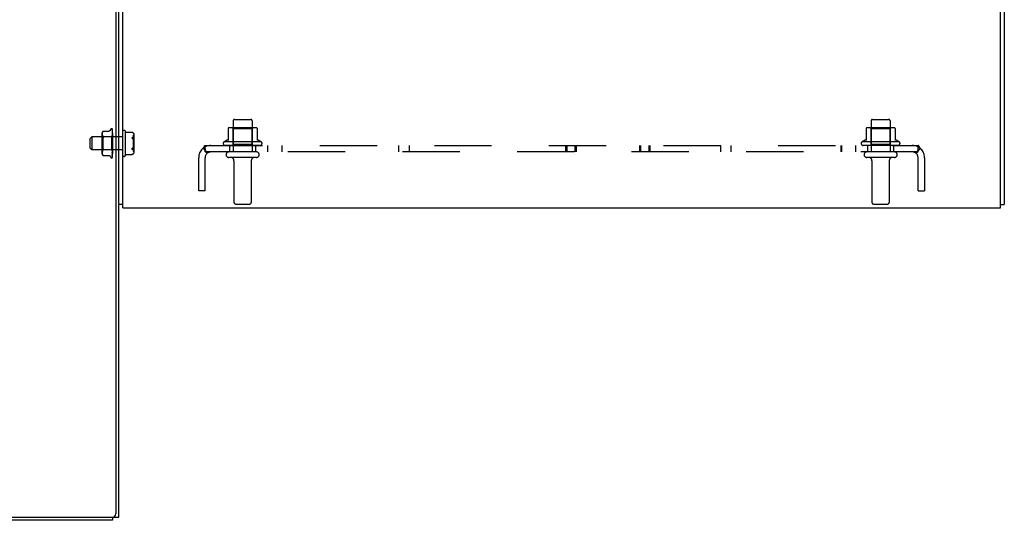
# Model space of a CAD drawing. Header units: inches. Extents: x 0 to 200, y 0 to 129.
# Tile 21 of 30: x 42 to 61, y 97 to 107. Entities that reach past the tile are written whole.
import ezdxf

# ---------------------------------------------------------------- set-up
doc = ezdxf.new("R2010")
doc.units = ezdxf.units.IN
doc.header["$LTSCALE"] = 11
doc.header["$MEASUREMENT"] = 0
doc.linetypes.add('HIDDEN', pattern=[0.2, 0.1, -0.1])
doc.layers.get('0').update_dxf_attribs({"linetype": 'CONTINUOUS'})
doc.layers.add('DEFAULT_2', color=8, linetype='HIDDEN')
doc.layers.add('SUBPANEL', color=7, linetype='CONTINUOUS')

msp = doc.modelspace()

# ---------------------------------------------------------------- linework, layer by layer
at = {"color": 7, "linetype": 'Continuous'}
for p, q in [((44.1025, 115.3007), (44.1025, 97.4257)), ((44.165, 97.3632), (44.165, 115.1757)), ((44.24, 103.3637), (44.165, 103.3637)), ((61.09, 103.3637), (61.165, 103.3637)), ((16.79, 97.3632), (44.165, 97.3632)), ((44.04, 97.3007), (16.915, 97.3007)), ((44.04, 97.3632), (44.04, 97.3007))]:
    msp.add_line(p, q, dxfattribs=at)
at = {"color": 3, "linetype": 'Continuous'}
for p, q in [((44.24, 103.3007), (44.24, 115.1807)), ((61.09, 103.3007), (61.09, 115.1807)), ((61.165, 115.1837), (61.165, 103.3637)), ((44.24, 103.3007), (61.09, 103.3007))]:
    msp.add_line(p, q, dxfattribs=at)
at = {"color": 7, "linetype": 'Continuous'}
msp.add_arc((44.04, 97.4257), 0.0625, 270, 360, dxfattribs=at)
at = {"layer": 'DEFAULT_2', "color": 8, "linetype": 'HIDDEN'}
for p, q in [((46.357, 104.9707), (46.357, 104.3757)), ((46.387, 105.0007), (46.693, 105.0007)), ((46.723, 104.9707), (46.723, 104.3757)), ((58.607, 104.9707), (58.607, 104.3757)), ((58.637, 105.0007), (58.943, 105.0007)), ((58.973, 104.9707), (58.973, 104.3757)), ((43.8451, 104.7413), (43.8443, 104.7359)), ((43.8462, 104.7466), (43.8451, 104.7412)), ((43.8477, 104.7521), (43.8462, 104.7466)), ((43.8497, 104.7575), (43.8477, 104.752)), ((43.8522, 104.7628), (43.8497, 104.7574)), ((43.8614, 104.7758), (43.862, 104.7764)), ((43.8623, 104.7768), (43.8618, 104.7762)), ((43.8623, 104.7768), (43.9748, 104.7768)), ((44.0023, 104.796), (44.0078, 104.811)), ((44.0235, 104.822), (44.0243, 104.822)), ((44.0351, 104.8178), (44.0352, 104.8177)), ((44.0373, 104.8131), (44.0392, 104.6841)), ((44.0373, 104.8101), (44.0392, 104.6827)), ((44.0373, 104.8064), (44.0392, 104.6802)), ((44.0373, 104.7973), (44.0392, 104.6762)), ((44.0373, 104.7905), (44.0373, 104.79)), ((44.0373, 104.79), (44.0392, 104.6713)), ((44.0373, 104.7752), (44.0392, 104.6648)), ((44.0373, 104.7647), (44.0373, 104.7646)), ((44.0381, 104.7589), (44.0373, 104.7647)), ((44.0373, 104.7646), (44.0392, 104.6577)), ((44.0373, 104.7446), (44.0392, 104.6489)), ((44.0374, 104.7442), (44.0373, 104.7446)), ((44.04, 104.7433), (44.0393, 104.7488)), ((44.04, 104.5362), (44.04, 104.811)), ((44.272, 104.7907), (44.25, 104.7907)), ((44.282, 104.7807), (44.282, 104.3007)), ((44.292, 104.7534), (44.413, 104.7534)), ((44.4129, 104.7534), (44.4133, 104.7533)), ((44.4129, 104.7534), (44.4129, 104.7534)), ((44.4137, 104.7532), (44.4131, 104.7533)), ((44.4136, 104.7532), (44.4144, 104.753)), ((44.4152, 104.7528), (44.4147, 104.753)), ((44.4152, 104.7528), (44.416, 104.7526)), ((44.4158, 104.7527), (44.4166, 104.7524)), ((44.4164, 104.7525), (44.4172, 104.7522)), ((44.4178, 104.752), (44.4171, 104.7523)), ((44.4406, 104.738), (44.4416, 104.7369)), ((46.2625, 104.8262), (46.2625, 104.5986)), ((46.7956, 104.8367), (46.2843, 104.8367)), ((46.3565, 104.8167), (46.3365, 104.8367)), ((46.7235, 104.8167), (46.3565, 104.8167)), ((46.3565, 104.5207), (46.3565, 104.8167)), ((46.7235, 104.8167), (46.7435, 104.8367)), ((46.7235, 104.5207), (46.7235, 104.8167)), ((46.8175, 104.8262), (46.8175, 104.5986)), ((58.5125, 104.8262), (58.5125, 104.5986)), ((59.0456, 104.8367), (58.5343, 104.8367)), ((58.6065, 104.8167), (58.5865, 104.8367)), ((58.9735, 104.8167), (58.6065, 104.8167)), ((58.6065, 104.5207), (58.6065, 104.8167)), ((58.9735, 104.8167), (58.9935, 104.8367)), ((58.9735, 104.5207), (58.9735, 104.8167)), ((59.0675, 104.8262), (59.0675, 104.5986)), ((43.615, 104.6347), (43.645, 104.6647)), ((43.615, 104.4467), (43.615, 104.6347)), ((44.24, 104.6647), (43.645, 104.6647)), ((43.645, 104.6647), (43.645, 104.4167)), ((43.8379, 104.7203), (43.8379, 104.3611)), ((43.8579, 104.666), (43.8379, 104.686)), ((43.8438, 104.7309), (43.8435, 104.7258)), ((43.8435, 104.7259), (43.8435, 104.721)), ((43.8435, 104.7211), (43.8436, 104.7162)), ((43.8436, 104.7163), (43.8438, 104.7114)), ((43.8443, 104.736), (43.8438, 104.7308)), ((43.8438, 104.7114), (43.8443, 104.7064)), ((43.8443, 104.7064), (43.8451, 104.7012)), ((43.8451, 104.7013), (43.8462, 104.6958)), ((43.8462, 104.6959), (43.8477, 104.6903)), ((43.8463, 104.5919), (43.8479, 104.6037)), ((43.8477, 104.6904), (43.8497, 104.6848)), ((43.8497, 104.6848), (43.8522, 104.6794)), ((43.8522, 104.6794), (43.8553, 104.6743)), ((43.8589, 104.6694), (43.8553, 104.6743)), ((44.021, 104.666), (43.8579, 104.666)), ((43.8579, 104.666), (43.8579, 104.4155)), ((44.04, 104.685), (44.021, 104.666)), ((44.021, 104.666), (44.021, 104.4155)), ((44.0373, 104.731), (44.0373, 104.731)), ((44.0373, 104.731), (44.0392, 104.6399)), ((44.0381, 104.724), (44.0373, 104.7309)), ((44.0373, 104.7067), (44.0392, 104.6291)), ((44.0373, 104.6904), (44.0373, 104.6906)), ((44.0373, 104.6906), (44.0392, 104.6184)), ((44.039, 104.6738), (44.0373, 104.6904)), ((44.0373, 104.6627), (44.0392, 104.6061)), ((44.0373, 104.6445), (44.0373, 104.6448)), ((44.0373, 104.6448), (44.0392, 104.5941)), ((44.04, 104.6152), (44.0373, 104.6445)), ((44.0373, 104.6142), (44.0392, 104.5806)), ((44.0373, 104.595), (44.0374, 104.5949)), ((44.0373, 104.595), (44.0392, 104.5678)), ((44.0374, 104.5949), (44.04, 104.5649)), ((44.039, 104.7161), (44.0381, 104.724)), ((44.04, 104.6628), (44.039, 104.6738)), ((44.0392, 104.6841), (44.0392, 104.6841)), ((44.0392, 104.6827), (44.0392, 104.6828)), ((44.0392, 104.6802), (44.0392, 104.6801)), ((44.04, 104.6798), (44.0392, 104.6764)), ((44.0392, 104.6762), (44.0392, 104.6764)), ((44.0392, 104.6713), (44.0392, 104.6711)), ((44.04, 104.6679), (44.0392, 104.6711)), ((44.04, 104.67), (44.0392, 104.6651)), ((44.0392, 104.6648), (44.0392, 104.6651)), ((44.0392, 104.6577), (44.0392, 104.6575)), ((44.04, 104.6527), (44.0392, 104.6575)), ((44.04, 104.6555), (44.0392, 104.6494)), ((44.0392, 104.6489), (44.0392, 104.6494)), ((44.0392, 104.6399), (44.0392, 104.6396)), ((44.04, 104.6335), (44.0392, 104.6396)), ((44.04, 104.6369), (44.0392, 104.6296)), ((44.0392, 104.6291), (44.0392, 104.6296)), ((44.0392, 104.6184), (44.0392, 104.6181)), ((44.04, 104.6109), (44.0392, 104.6181)), ((44.04, 104.6148), (44.0392, 104.6067)), ((44.0392, 104.6061), (44.0392, 104.6067)), ((44.0392, 104.5941), (44.0392, 104.5938)), ((44.04, 104.5857), (44.0392, 104.5938)), ((44.04, 104.5901), (44.0392, 104.5814)), ((44.0392, 104.5806), (44.0392, 104.5814)), ((44.0392, 104.5678), (44.0392, 104.5676)), ((44.04, 104.559), (44.0392, 104.5676)), ((44.04, 104.5635), (44.0392, 104.5546)), ((44.4375, 104.6618), (44.4395, 104.6637)), ((44.4395, 104.6161), (44.439, 104.6171)), ((44.44, 104.6642), (44.4395, 104.6637)), ((44.44, 104.6151), (44.4406, 104.6141)), ((44.4405, 104.6142), (44.4411, 104.6132)), ((44.441, 104.6133), (44.4416, 104.6124)), ((44.4421, 104.7364), (44.4411, 104.7374)), ((44.4415, 104.6125), (44.4421, 104.6116)), ((44.4426, 104.7358), (44.4421, 104.7364)), ((44.4436, 104.7348), (44.4425, 104.7359)), ((44.4435, 104.7349), (44.4446, 104.7337)), ((44.444, 104.3867), (44.444, 104.6947)), ((44.4445, 104.7339), (44.4451, 104.7332)), ((44.4449, 104.7334), (44.4456, 104.7327)), ((44.4488, 104.6584), (44.4487, 104.6593)), ((44.4489, 104.6575), (44.4488, 104.6585)), ((44.4488, 104.6127), (44.4489, 104.6137)), ((44.4489, 104.6566), (44.4489, 104.6576)), ((44.449, 104.6557), (44.4489, 104.6566)), ((44.4489, 104.6146), (44.449, 104.6157)), ((44.4489, 104.6136), (44.4489, 104.6147)), ((44.449, 104.732), (44.449, 104.3495)), ((44.449, 104.6557), (44.449, 104.6547)), ((44.449, 104.6157), (44.449, 104.6168)), ((46.8958, 104.5707), (46.1841, 104.5707)), ((59.1458, 104.5707), (58.4341, 104.5707)), ((43.615, 104.4467), (43.645, 104.4167)), ((44.24, 104.4167), (43.645, 104.4167)), ((43.8579, 104.4155), (43.8379, 104.3955)), ((43.8436, 104.3653), (43.8435, 104.3604)), ((43.8435, 104.3605), (43.8435, 104.3556)), ((43.8438, 104.3701), (43.8436, 104.3652)), ((43.8443, 104.3751), (43.8438, 104.3701)), ((43.8451, 104.3802), (43.8443, 104.375)), ((43.8462, 104.3856), (43.8451, 104.3802)), ((43.8477, 104.3911), (43.8462, 104.3856)), ((43.8497, 104.3967), (43.8477, 104.3911)), ((43.8522, 104.4021), (43.8497, 104.3966)), ((44.021, 104.4155), (43.8579, 104.4155)), ((44.0398, 104.3967), (44.021, 104.4155)), ((44.0392, 104.5003), (44.0373, 104.4612)), ((44.0392, 104.4879), (44.0373, 104.4426)), ((44.0392, 104.4749), (44.0373, 104.4132)), ((44.0392, 104.4635), (44.0373, 104.3962)), ((44.0373, 104.4612), (44.0374, 104.4614)), ((44.0392, 104.4519), (44.0373, 104.3699)), ((44.0392, 104.442), (44.0373, 104.355)), ((44.0392, 104.4322), (44.0373, 104.3327)), ((44.0373, 104.4135), (44.0385, 104.4262)), ((44.0392, 104.4241), (44.0373, 104.3206)), ((44.0392, 104.4164), (44.0373, 104.3031)), ((44.0373, 104.4132), (44.0373, 104.4135)), ((44.0392, 104.4104), (44.0373, 104.2941)), ((44.0392, 104.4051), (44.0373, 104.2821)), ((44.0392, 104.4014), (44.0373, 104.2766)), ((44.0392, 104.3987), (44.0373, 104.2705)), ((44.0392, 104.3975), (44.0373, 104.2686)), ((44.0373, 104.3699), (44.0373, 104.37)), ((44.0384, 104.5042), (44.0374, 104.4928)), ((44.0374, 104.4615), (44.04, 104.4912)), ((44.0392, 104.5143), (44.0384, 104.5042)), ((44.0385, 104.4262), (44.04, 104.442)), ((44.039, 104.3858), (44.04, 104.3964)), ((44.04, 104.5316), (44.0392, 104.5405)), ((44.04, 104.5362), (44.0392, 104.5274)), ((44.04, 104.5045), (44.0392, 104.5133)), ((44.04, 104.509), (44.0392, 104.5006)), ((44.0392, 104.5003), (44.0392, 104.5006)), ((44.0392, 104.4879), (44.0392, 104.4872)), ((44.04, 104.4787), (44.0392, 104.4872)), ((44.04, 104.4829), (44.0392, 104.4752)), ((44.0392, 104.4749), (44.0392, 104.4752)), ((44.0392, 104.4635), (44.0392, 104.4629)), ((44.04, 104.4552), (44.0392, 104.4629)), ((44.04, 104.4589), (44.0392, 104.4523)), ((44.0392, 104.4519), (44.0392, 104.4523)), ((44.0392, 104.442), (44.0392, 104.4415)), ((44.04, 104.4348), (44.0392, 104.4415)), ((44.04, 104.4379), (44.0392, 104.4325)), ((44.0392, 104.4322), (44.0392, 104.4325)), ((44.0392, 104.4241), (44.0392, 104.4237)), ((44.04, 104.4182), (44.0392, 104.4237)), ((44.04, 104.4206), (44.0392, 104.4166)), ((44.0392, 104.4165), (44.0392, 104.4166)), ((44.0392, 104.4164), (44.0392, 104.4165)), ((44.0392, 104.4104), (44.0392, 104.4101)), ((44.04, 104.406), (44.0392, 104.4101)), ((44.04, 104.4077), (44.0392, 104.4052)), ((44.0392, 104.4051), (44.0392, 104.4052)), ((44.0392, 104.4014), (44.0392, 104.4012)), ((44.04, 104.3987), (44.0392, 104.4012)), ((44.0392, 104.3987), (44.0392, 104.3988)), ((44.0392, 104.3975), (44.0392, 104.3974)), ((44.04, 104.3965), (44.0398, 104.3967)), ((44.04, 104.2711), (44.04, 104.5316)), ((44.4395, 104.4654), (44.439, 104.4643)), ((44.4406, 104.4674), (44.44, 104.4664)), ((44.44, 104.4173), (44.4406, 104.4169)), ((44.4411, 104.4683), (44.4406, 104.4673)), ((44.4406, 104.4169), (44.4411, 104.4165)), ((44.4416, 104.4691), (44.4411, 104.4682)), ((44.4421, 104.4699), (44.4416, 104.4691)), ((44.4426, 104.4707), (44.4421, 104.4699)), ((44.4488, 104.4687), (44.4487, 104.4697)), ((44.4489, 104.4678), (44.4488, 104.4688)), ((44.4488, 104.423), (44.4489, 104.424)), ((44.4489, 104.4668), (44.4489, 104.4678)), ((44.4489, 104.4248), (44.449, 104.4258)), ((44.4489, 104.4239), (44.4489, 104.4249)), ((44.449, 104.4258), (44.449, 104.4268)), ((46.8741, 104.5007), (46.2058, 104.5007)), ((46.8045, 104.3757), (46.2755, 104.3757)), ((46.3565, 104.5207), (46.3365, 104.5007)), ((46.7235, 104.5207), (46.3565, 104.5207)), ((46.7235, 104.5207), (46.7435, 104.5007)), ((59.1241, 104.5007), (58.4558, 104.5007)), ((59.0545, 104.3757), (58.5255, 104.3757)), ((58.6065, 104.5207), (58.5865, 104.5007)), ((58.9735, 104.5207), (58.6065, 104.5207)), ((58.9735, 104.5207), (58.9935, 104.5007)), ((43.8435, 104.3557), (43.8438, 104.3506)), ((43.8438, 104.3507), (43.8443, 104.3455)), ((43.8443, 104.3456), (43.8451, 104.3402)), ((43.8451, 104.3403), (43.8462, 104.3348)), ((43.8462, 104.3349), (43.8477, 104.3294)), ((43.8477, 104.3295), (43.8497, 104.324)), ((43.8497, 104.324), (43.8522, 104.3187)), ((43.8589, 104.3086), (43.8552, 104.3136)), ((43.8599, 104.3074), (43.8589, 104.3086)), ((43.8615, 104.3056), (43.8608, 104.3064)), ((43.8623, 104.3047), (43.8622, 104.3048)), ((43.8623, 104.3047), (43.9748, 104.3047)), ((44.0023, 104.2855), (44.0078, 104.2705)), ((44.0235, 104.2595), (44.0243, 104.2595)), ((44.0369, 104.2684), (44.0369, 104.2683)), ((44.0373, 104.3327), (44.0373, 104.3327)), ((44.0373, 104.3206), (44.0373, 104.3205)), ((44.0373, 104.3031), (44.0373, 104.3028)), ((44.0373, 104.2941), (44.0373, 104.2935)), ((44.0385, 104.3428), (44.0394, 104.3501)), ((44.0394, 104.3501), (44.04, 104.356)), ((44.272, 104.2907), (44.25, 104.2907)), ((44.292, 104.3281), (44.413, 104.3281)), ((44.4137, 104.3283), (44.4131, 104.3281)), ((44.4136, 104.3283), (44.4144, 104.3285)), ((44.4147, 104.3285), (44.4142, 104.3284)), ((44.4144, 104.3285), (44.4152, 104.3287)), ((44.4149, 104.3286), (44.4155, 104.3287)), ((44.416, 104.3289), (44.4152, 104.3287)), ((44.416, 104.3289), (44.4166, 104.3291)), ((44.4178, 104.3294), (44.4171, 104.3292)), ((44.4375, 104.3405), (44.439, 104.3419)), ((44.44, 104.3429), (44.4406, 104.3435)), ((44.4405, 104.3435), (44.4411, 104.344)), ((44.441, 104.344), (44.4416, 104.3446)), ((44.4415, 104.3445), (44.4441, 104.3472)), ((44.4446, 104.3478), (44.444, 104.3471)), ((44.445, 104.3481), (44.4455, 104.3486)), ((46.8045, 104.2697), (46.2755, 104.2697)), ((46.374, 104.2072), (46.374, 103.4057)), ((46.706, 104.2072), (46.706, 103.4057)), ((59.0545, 104.2697), (58.5255, 104.2697)), ((58.624, 104.2072), (58.624, 103.4057)), ((58.956, 104.2072), (58.956, 103.4057)), ((46.404, 103.3757), (46.676, 103.3757)), ((58.654, 103.3757), (58.926, 103.3757))]:
    msp.add_line(p, q, dxfattribs=at)
for points in [[(43.8522, 104.7628), (43.8552, 104.7679), (43.8589, 104.7729)], [(43.8614, 104.7758), (43.8609, 104.7752), (43.8603, 104.7745), (43.8589, 104.7729)], [(43.86, 104.7742), (43.8605, 104.7748), (43.861, 104.7753)], [(43.8622, 104.7766), (43.8623, 104.7768), (43.8623, 104.7768)], [(44.0023, 104.796), (44.0016, 104.7942), (44.0008, 104.7925), (43.9999, 104.7909), (43.9989, 104.7893), (43.9977, 104.7877), (43.9964, 104.7862), (43.9949, 104.7847), (43.9933, 104.7833), (43.9916, 104.782), (43.9898, 104.7809), (43.9878, 104.7798), (43.9857, 104.7789), (43.9835, 104.7781), (43.9811, 104.7775), (43.9787, 104.777), (43.9761, 104.7768), (43.9749, 104.7768)], [(44.04, 104.811), (44.0394, 104.8123), (44.0388, 104.8134), (44.0382, 104.8145), (44.0376, 104.8154), (44.037, 104.8161), (44.0364, 104.8167), (44.0359, 104.8172), (44.0356, 104.8175), (44.0353, 104.8177), (44.0352, 104.8178), (44.0351, 104.8178)], [(44.0361, 104.8167), (44.0362, 104.8166), (44.0364, 104.8163), (44.0366, 104.816), (44.0368, 104.8155), (44.037, 104.8151), (44.0372, 104.8145), (44.0373, 104.814), (44.0373, 104.8134), (44.0373, 104.8131)], [(44.04, 104.8076), (44.0395, 104.8092), (44.0391, 104.8107), (44.0386, 104.8121), (44.038, 104.8134), (44.0374, 104.8147), (44.0367, 104.8159), (44.0361, 104.8167)], [(44.0372, 104.8118), (44.0368, 104.8124), (44.0367, 104.8125), (44.0367, 104.8126), (44.0368, 104.8125), (44.0369, 104.8123), (44.037, 104.812), (44.0371, 104.8115), (44.0372, 104.811), (44.0373, 104.8105), (44.0373, 104.8101)], [(44.0371, 104.8077), (44.0372, 104.8075), (44.0373, 104.807), (44.0373, 104.8064)], [(44.04, 104.795), (44.0397, 104.7966), (44.0393, 104.7988), (44.0388, 104.8008), (44.0384, 104.8028), (44.038, 104.8047), (44.0375, 104.8065), (44.0371, 104.8077)], [(44.04, 104.8065), (44.0398, 104.8069), (44.0396, 104.8076), (44.0393, 104.8082), (44.039, 104.8088), (44.0387, 104.8094), (44.0383, 104.81), (44.038, 104.8105), (44.0377, 104.811), (44.0375, 104.8114), (44.0372, 104.8118)], [(44.038, 104.7968), (44.0375, 104.7977), (44.0373, 104.7981), (44.0372, 104.7983), (44.0372, 104.7984)], [(44.0372, 104.7984), (44.0372, 104.7984), (44.0372, 104.7984), (44.0372, 104.7983), (44.0373, 104.798), (44.0373, 104.7976), (44.0373, 104.7973)], [(44.04, 104.7733), (44.0397, 104.7752), (44.0393, 104.778), (44.0389, 104.7807), (44.0385, 104.7834), (44.0381, 104.7861), (44.0376, 104.7887), (44.0373, 104.7905)], [(44.0374, 104.7752), (44.0374, 104.7754), (44.0373, 104.7755), (44.0373, 104.7755), (44.0373, 104.7754), (44.0373, 104.7752)], [(44.0385, 104.7729), (44.0379, 104.7741), (44.0376, 104.7747), (44.0375, 104.7751), (44.0374, 104.7752)], [(44.0384, 104.7418), (44.0381, 104.7425), (44.0378, 104.7431), (44.0376, 104.7436), (44.0375, 104.7441), (44.0374, 104.7442)], [(44.04, 104.7924), (44.0398, 104.793), (44.0395, 104.7937), (44.0392, 104.7944), (44.0389, 104.7951), (44.0386, 104.7957), (44.0383, 104.7963), (44.038, 104.7968)], [(44.0393, 104.7488), (44.0389, 104.7522), (44.0381, 104.7589)], [(44.04, 104.7381), (44.0398, 104.7387), (44.0394, 104.7395), (44.0391, 104.7403), (44.0384, 104.7418)], [(44.04, 104.7693), (44.0399, 104.7696), (44.0396, 104.7705), (44.0392, 104.7713), (44.0388, 104.7721), (44.0385, 104.7729)], [(44.4129, 104.7534), (44.4129, 104.7534), (44.413, 104.7534)], [(44.4142, 104.7531), (44.4149, 104.7529), (44.4155, 104.7527)], [(44.4178, 104.752), (44.4208, 104.751), (44.4235, 104.7499), (44.426, 104.7488), (44.4284, 104.7475), (44.4305, 104.7463), (44.4324, 104.745)], [(44.439, 104.7396), (44.4375, 104.741), (44.4359, 104.7424), (44.4343, 104.7437), (44.4324, 104.745)], [(44.439, 104.7396), (44.4395, 104.739), (44.44, 104.7385), (44.4406, 104.738)], [(44.44, 104.7385), (44.4395, 104.739), (44.439, 104.7396)], [(43.8463, 104.4896), (43.845, 104.5019), (43.8441, 104.5146), (43.8436, 104.5276), (43.8435, 104.5407), (43.8436, 104.5539), (43.8441, 104.5669), (43.845, 104.5796)], [(43.8436, 104.5539), (43.8435, 104.5407), (43.8436, 104.5276), (43.8441, 104.5146)], [(43.85, 104.615), (43.8479, 104.6037), (43.8463, 104.5919), (43.845, 104.5796)], [(43.85, 104.615), (43.8526, 104.6255), (43.8555, 104.6353)], [(43.8589, 104.6442), (43.8555, 104.6352), (43.8526, 104.6255)], [(43.8589, 104.6694), (43.8601, 104.6676), (43.8611, 104.6656), (43.8618, 104.6635), (43.8622, 104.6612), (43.8623, 104.6588), (43.8622, 104.6562), (43.8618, 104.6535), (43.8611, 104.6506), (43.8601, 104.6475), (43.8589, 104.6442)], [(44.0391, 104.7017), (44.0385, 104.7031), (44.0382, 104.7038), (44.0379, 104.7045), (44.0377, 104.7051), (44.0375, 104.7056), (44.0374, 104.7061), (44.0373, 104.7064), (44.0373, 104.7067)], [(44.04, 104.6558), (44.0396, 104.6566), (44.0393, 104.6573), (44.0389, 104.658), (44.0386, 104.6588), (44.0382, 104.6595), (44.0379, 104.6602), (44.0377, 104.6609), (44.0375, 104.6615), (44.0374, 104.6621), (44.0373, 104.6626), (44.0373, 104.6627)], [(44.0389, 104.6098), (44.0386, 104.6104), (44.0383, 104.611), (44.038, 104.6116), (44.0377, 104.6123), (44.0375, 104.613), (44.0374, 104.6137), (44.0373, 104.6142)], [(44.0392, 104.598), (44.0392, 104.5982), (44.0391, 104.5983), (44.039, 104.5984), (44.0388, 104.5984), (44.0386, 104.5984), (44.0384, 104.5983), (44.0382, 104.5981), (44.038, 104.5978), (44.0378, 104.5975), (44.0376, 104.5971), (44.0375, 104.5966), (44.0374, 104.596), (44.0373, 104.5955), (44.0373, 104.595)], [(44.0392, 104.5588), (44.039, 104.559), (44.0388, 104.5592), (44.0386, 104.5595), (44.0384, 104.5599), (44.0382, 104.5602), (44.038, 104.5607), (44.0378, 104.5612), (44.0376, 104.5618), (44.0374, 104.5623)], [(44.0375, 104.5622), (44.0378, 104.5607), (44.0381, 104.5591), (44.0384, 104.5575), (44.0387, 104.5559), (44.039, 104.5544), (44.0393, 104.553)], [(44.04, 104.6078), (44.0398, 104.6081), (44.0395, 104.6087), (44.0389, 104.6098)], [(44.04, 104.7061), (44.0397, 104.7084), (44.039, 104.7161)], [(44.04, 104.6998), (44.0398, 104.7002), (44.0395, 104.701), (44.0391, 104.7017)], [(44.04, 104.6849), (44.0397, 104.6847), (44.0395, 104.6844), (44.0393, 104.6842), (44.0392, 104.6841), (44.0392, 104.6841), (44.0392, 104.6841)], [(44.04, 104.6845), (44.0398, 104.6842), (44.0396, 104.6837), (44.0394, 104.6833), (44.0392, 104.6828)], [(44.04, 104.6841), (44.0398, 104.6841), (44.0396, 104.6841), (44.0394, 104.6841), (44.0392, 104.6841)], [(44.04, 104.683), (44.0397, 104.6828), (44.0395, 104.6827), (44.0393, 104.6826), (44.0392, 104.6826), (44.0392, 104.6827), (44.0392, 104.6827)], [(44.04, 104.6817), (44.0397, 104.6813), (44.0395, 104.6809), (44.0393, 104.6807), (44.0392, 104.6804), (44.0392, 104.6802), (44.0392, 104.6802)], [(44.04, 104.6785), (44.0398, 104.6789), (44.0396, 104.6794), (44.0394, 104.6798), (44.0392, 104.6801)], [(44.04, 104.6759), (44.0397, 104.6759), (44.0395, 104.6759), (44.0393, 104.6759), (44.0392, 104.676), (44.0392, 104.6762)], [(44.04, 104.6733), (44.0397, 104.6728), (44.0395, 104.6724), (44.0393, 104.672), (44.0392, 104.6717), (44.0392, 104.6714), (44.0392, 104.6713)], [(44.04, 104.664), (44.0397, 104.664), (44.0395, 104.6641), (44.0393, 104.6643), (44.0392, 104.6645), (44.0392, 104.6648)], [(44.04, 104.6601), (44.0397, 104.6596), (44.0395, 104.6591), (44.0393, 104.6586), (44.0392, 104.6582), (44.0392, 104.6578), (44.0392, 104.6577)], [(44.04, 104.6475), (44.0397, 104.6477), (44.0395, 104.6479), (44.0393, 104.6482), (44.0392, 104.6486), (44.0392, 104.6489)], [(44.04, 104.6427), (44.0397, 104.6421), (44.0395, 104.6415), (44.0393, 104.641), (44.0392, 104.6405), (44.0392, 104.64), (44.0392, 104.6399)], [(44.04, 104.6273), (44.0397, 104.6275), (44.0395, 104.6279), (44.0393, 104.6283), (44.0392, 104.6287), (44.0392, 104.6291)], [(44.04, 104.6215), (44.0397, 104.6209), (44.0395, 104.6203), (44.0393, 104.6197), (44.0392, 104.6191), (44.0392, 104.6186), (44.0392, 104.6184)], [(44.04, 104.6039), (44.0397, 104.6042), (44.0395, 104.6047), (44.0393, 104.6051), (44.0392, 104.6056), (44.0392, 104.6061)], [(44.04, 104.5974), (44.0397, 104.5968), (44.0395, 104.5962), (44.0393, 104.5956), (44.0392, 104.595), (44.0392, 104.5944), (44.0392, 104.5941)], [(44.04, 104.5782), (44.0397, 104.5786), (44.0395, 104.5791), (44.0393, 104.5797), (44.0392, 104.5802), (44.0392, 104.5806)], [(44.04, 104.5713), (44.0397, 104.5707), (44.0395, 104.5701), (44.0393, 104.5695), (44.0392, 104.5688), (44.0392, 104.5682), (44.0392, 104.5678)], [(44.04, 104.5577), (44.0398, 104.5579), (44.0397, 104.5582), (44.0395, 104.5584), (44.0392, 104.5588)], [(44.0393, 104.553), (44.0392, 104.5534), (44.0392, 104.554), (44.0392, 104.5546)], [(44.04, 104.5511), (44.0397, 104.5517), (44.0395, 104.5522), (44.0393, 104.5528), (44.0393, 104.553)], [(44.4178, 104.6507), (44.4171, 104.6505), (44.4164, 104.6502), (44.4158, 104.65), (44.4152, 104.6497), (44.4147, 104.6494), (44.4142, 104.649), (44.4137, 104.6487), (44.4134, 104.6483), (44.4131, 104.6479), (44.4129, 104.6474), (44.4129, 104.6469), (44.413, 104.6464), (44.4133, 104.6459), (44.4136, 104.6454), (44.414, 104.645), (44.4144, 104.6445), (44.4149, 104.6441), (44.4155, 104.6437), (44.416, 104.6433), (44.4166, 104.6429), (44.4172, 104.6425)], [(44.4178, 104.6421), (44.4171, 104.6425), (44.4164, 104.643), (44.4158, 104.6434), (44.4152, 104.6439), (44.4147, 104.6443), (44.4142, 104.6448), (44.4137, 104.6452), (44.4134, 104.6457), (44.4131, 104.6462), (44.4129, 104.6467), (44.4129, 104.6472), (44.413, 104.6477), (44.4133, 104.6481), (44.4136, 104.6485), (44.414, 104.6489), (44.4144, 104.6492), (44.4149, 104.6495), (44.4155, 104.6498), (44.416, 104.6501), (44.4166, 104.6503), (44.4172, 104.6505)], [(44.4178, 104.6507), (44.4208, 104.6517), (44.4235, 104.6528), (44.426, 104.654), (44.4284, 104.6552), (44.4305, 104.6565), (44.4324, 104.6578)], [(44.4178, 104.6421), (44.4205, 104.6403), (44.423, 104.6383), (44.4254, 104.6361), (44.4277, 104.6338), (44.4298, 104.6314), (44.4318, 104.6288), (44.4338, 104.6261), (44.4356, 104.6232), (44.4373, 104.6202), (44.439, 104.6171)], [(44.439, 104.6171), (44.4376, 104.6198), (44.4361, 104.6224), (44.4344, 104.6251), (44.4326, 104.6278), (44.4305, 104.6305), (44.4284, 104.6331), (44.426, 104.6355), (44.4235, 104.6379), (44.4207, 104.6401), (44.4178, 104.6421)], [(44.4375, 104.6618), (44.4359, 104.6604), (44.4343, 104.6591), (44.4324, 104.6578)], [(44.439, 104.6171), (44.4395, 104.6161), (44.44, 104.6151)], [(44.4487, 104.6592), (44.4485, 104.6601), (44.4484, 104.6609), (44.4482, 104.6617), (44.4479, 104.6625), (44.4477, 104.6632), (44.4473, 104.6639), (44.447, 104.6645), (44.4465, 104.665), (44.4461, 104.6654), (44.4456, 104.6657), (44.4451, 104.6659), (44.4446, 104.666), (44.4441, 104.6661), (44.4436, 104.666), (44.4431, 104.6659), (44.4426, 104.6658), (44.4421, 104.6655), (44.4416, 104.6653), (44.4411, 104.665), (44.4406, 104.6646), (44.44, 104.6641)], [(44.4405, 104.6646), (44.441, 104.6649), (44.4415, 104.6652), (44.442, 104.6655), (44.4425, 104.6657), (44.443, 104.6659), (44.4435, 104.666), (44.444, 104.6661), (44.4445, 104.6661), (44.445, 104.666), (44.4455, 104.6658), (44.4459, 104.6655), (44.4464, 104.6651), (44.4468, 104.6646), (44.4472, 104.664), (44.4476, 104.6633), (44.4479, 104.6626), (44.4481, 104.6618), (44.4483, 104.661), (44.4485, 104.6602), (44.4487, 104.6593)], [(44.442, 104.6117), (44.4425, 104.611), (44.443, 104.6103), (44.4435, 104.6096), (44.444, 104.609), (44.4445, 104.6085), (44.445, 104.6081), (44.4455, 104.6078), (44.4459, 104.6076), (44.4464, 104.6075), (44.4468, 104.6076), (44.4472, 104.6079), (44.4476, 104.6083), (44.4479, 104.6088), (44.4481, 104.6095), (44.4483, 104.6102), (44.4485, 104.6109), (44.4487, 104.6118), (44.4488, 104.6127)], [(44.4487, 104.6119), (44.4485, 104.6111), (44.4484, 104.6103), (44.4482, 104.6096), (44.4479, 104.609), (44.4477, 104.6084), (44.4473, 104.608), (44.447, 104.6077), (44.4465, 104.6076), (44.4461, 104.6076), (44.4456, 104.6077), (44.4451, 104.608), (44.4446, 104.6084), (44.4441, 104.6089), (44.4436, 104.6095), (44.4431, 104.6101), (44.4426, 104.6108), (44.4421, 104.6116)], [(44.4454, 104.7329), (44.4459, 104.7324), (44.4464, 104.7319), (44.4468, 104.7315), (44.4472, 104.7312), (44.4476, 104.7309), (44.4479, 104.7307), (44.4481, 104.7305), (44.4484, 104.7305), (44.4485, 104.7304), (44.4487, 104.7304), (44.4488, 104.7304), (44.4489, 104.7304), (44.4489, 104.7305), (44.449, 104.7306)], [(44.449, 104.7308), (44.449, 104.7306), (44.4489, 104.7305), (44.4489, 104.7304), (44.4488, 104.7304), (44.4487, 104.7304), (44.4485, 104.7304), (44.4484, 104.7304), (44.4482, 104.7305), (44.4479, 104.7307), (44.4477, 104.7309), (44.4473, 104.7311), (44.4469, 104.7314), (44.4465, 104.7318), (44.4461, 104.7323), (44.4456, 104.7327)], [(43.845, 104.5019), (43.8463, 104.4896), (43.8479, 104.4777), (43.85, 104.4665), (43.8526, 104.4559), (43.8555, 104.4462), (43.8589, 104.4373)], [(43.8589, 104.4373), (43.8555, 104.4462), (43.8526, 104.456), (43.85, 104.4665)], [(43.8522, 104.402), (43.8553, 104.4072), (43.8589, 104.412)], [(43.8589, 104.4373), (43.8601, 104.434), (43.8611, 104.4309), (43.8618, 104.428), (43.8622, 104.4253), (43.8623, 104.4227), (43.8622, 104.4203), (43.8618, 104.418), (43.8611, 104.4159), (43.8601, 104.4138), (43.8589, 104.412)], [(44.0373, 104.4927), (44.0374, 104.4934), (44.0376, 104.4941), (44.0378, 104.4948), (44.0381, 104.4954), (44.0384, 104.496), (44.0387, 104.4965), (44.039, 104.497), (44.0395, 104.4978)], [(44.0373, 104.4426), (44.0373, 104.4426), (44.0374, 104.4432), (44.0375, 104.4439), (44.0378, 104.4446), (44.038, 104.4453), (44.0383, 104.446), (44.0386, 104.4466), (44.039, 104.4473), (44.0393, 104.4479), (44.0396, 104.4486), (44.0399, 104.4492), (44.04, 104.4493)], [(44.0373, 104.3962), (44.0374, 104.3965), (44.0374, 104.397), (44.0376, 104.3976), (44.0378, 104.3983), (44.0381, 104.399), (44.0385, 104.3997), (44.0388, 104.4005), (44.0392, 104.4013), (44.0396, 104.4021), (44.0399, 104.4029), (44.04, 104.4031)], [(44.0373, 104.37), (44.0377, 104.3731), (44.039, 104.3858)], [(44.0373, 104.355), (44.0373, 104.3551), (44.0374, 104.3554), (44.0375, 104.3558), (44.0377, 104.3563), (44.0379, 104.3569), (44.0381, 104.3575), (44.0384, 104.3582), (44.0391, 104.3597)], [(44.0391, 104.3597), (44.0395, 104.3605), (44.0398, 104.3613), (44.04, 104.3618)], [(44.04, 104.5441), (44.0397, 104.5435), (44.0395, 104.5429), (44.0393, 104.5423), (44.0392, 104.5417), (44.0392, 104.5411), (44.0392, 104.5405)], [(44.04, 104.5237), (44.0397, 104.5243), (44.0395, 104.5249), (44.0393, 104.5255), (44.0392, 104.5261), (44.0392, 104.5268), (44.0392, 104.5274)], [(44.04, 104.5167), (44.0397, 104.5162), (44.0395, 104.5157), (44.0393, 104.5151), (44.0392, 104.5145), (44.0392, 104.5143)], [(44.0392, 104.5143), (44.0392, 104.5139), (44.0392, 104.5133)], [(44.04, 104.4969), (44.0397, 104.4975), (44.0395, 104.4981), (44.0393, 104.4988), (44.0392, 104.4994), (44.0392, 104.5), (44.0392, 104.5003)], [(44.04, 104.4902), (44.0397, 104.4898), (44.0395, 104.4893), (44.0393, 104.4888), (44.0392, 104.4883), (44.0392, 104.4879)], [(44.04, 104.4717), (44.0397, 104.4723), (44.0395, 104.4729), (44.0393, 104.4735), (44.0392, 104.4741), (44.0392, 104.4747), (44.0392, 104.4749)], [(44.04, 104.4656), (44.0397, 104.4652), (44.0395, 104.4649), (44.0393, 104.4644), (44.0392, 104.464), (44.0392, 104.4635)], [(44.04, 104.449), (44.0397, 104.4496), (44.0395, 104.4502), (44.0393, 104.4507), (44.0392, 104.4513), (44.0392, 104.4518), (44.0392, 104.4519)], [(44.04, 104.4436), (44.0397, 104.4434), (44.0395, 104.4431), (44.0393, 104.4428), (44.0392, 104.4424), (44.0392, 104.442)], [(44.04, 104.4296), (44.0397, 104.4301), (44.0395, 104.4307), (44.0393, 104.4312), (44.0392, 104.4317), (44.0392, 104.4321), (44.0392, 104.4322)], [(44.04, 104.4252), (44.0397, 104.4251), (44.0395, 104.4249), (44.0393, 104.4247), (44.0392, 104.4244), (44.0392, 104.4241)], [(44.04, 104.4142), (44.0397, 104.4146), (44.0395, 104.4151), (44.0394, 104.4155), (44.0392, 104.4159), (44.0392, 104.4162), (44.0392, 104.4164)], [(44.04, 104.4109), (44.0397, 104.4109), (44.0395, 104.4109), (44.0393, 104.4108), (44.0392, 104.4106), (44.0392, 104.4104)], [(44.04, 104.4034), (44.0397, 104.4038), (44.0395, 104.4042), (44.0393, 104.4045), (44.0392, 104.4048), (44.0392, 104.4051), (44.0392, 104.4051)], [(44.04, 104.4014), (44.0397, 104.4015), (44.0395, 104.4016), (44.0393, 104.4016), (44.0392, 104.4015), (44.0392, 104.4014)], [(44.04, 104.3995), (44.0398, 104.3993), (44.0396, 104.3991), (44.0394, 104.3989), (44.0392, 104.3988)], [(44.04, 104.3975), (44.0397, 104.3979), (44.0395, 104.3981), (44.0393, 104.3984), (44.0392, 104.3986), (44.0392, 104.3987), (44.0392, 104.3987)], [(44.04, 104.3968), (44.0397, 104.3971), (44.0395, 104.3973), (44.0393, 104.3974), (44.0392, 104.3974), (44.0392, 104.3975), (44.0392, 104.3975)], [(44.0398, 104.3967), (44.0396, 104.3969), (44.0394, 104.3971), (44.0392, 104.3974)], [(44.0395, 104.4978), (44.0398, 104.4983), (44.04, 104.4986)], [(44.4178, 104.4394), (44.4171, 104.439), (44.4164, 104.4385), (44.4158, 104.438), (44.4152, 104.4376), (44.4147, 104.4372), (44.4142, 104.4367), (44.4137, 104.4362), (44.4134, 104.4358), (44.4131, 104.4353), (44.4129, 104.4348), (44.4129, 104.4343), (44.413, 104.4338), (44.4133, 104.4333), (44.4136, 104.4329), (44.414, 104.4326), (44.4144, 104.4322), (44.4149, 104.4319), (44.4155, 104.4317), (44.416, 104.4314), (44.4166, 104.4312), (44.4172, 104.431)], [(44.4178, 104.4308), (44.4171, 104.431), (44.4164, 104.4312), (44.4158, 104.4315), (44.4152, 104.4318), (44.4147, 104.4321), (44.4142, 104.4324), (44.4137, 104.4328), (44.4134, 104.4332), (44.4131, 104.4336), (44.4129, 104.4341), (44.4129, 104.4346), (44.413, 104.4351), (44.4133, 104.4356), (44.4136, 104.4361), (44.414, 104.4365), (44.4144, 104.437), (44.4149, 104.4374), (44.4155, 104.4378), (44.416, 104.4382), (44.4166, 104.4386), (44.4172, 104.439)], [(44.439, 104.4643), (44.4376, 104.4617), (44.4361, 104.459), (44.4344, 104.4563), (44.4326, 104.4537), (44.4305, 104.451), (44.4284, 104.4484), (44.426, 104.4459), (44.4235, 104.4436), (44.4207, 104.4414), (44.4178, 104.4394)], [(44.4178, 104.4394), (44.4205, 104.4412), (44.423, 104.4432), (44.4254, 104.4453), (44.4277, 104.4477), (44.4298, 104.4501), (44.4318, 104.4527), (44.4338, 104.4554), (44.4356, 104.4583), (44.4373, 104.4612), (44.439, 104.4643)], [(44.4178, 104.4308), (44.4208, 104.4297), (44.4235, 104.4286), (44.426, 104.4275), (44.4284, 104.4262), (44.4305, 104.425), (44.4324, 104.4237)], [(44.4375, 104.4197), (44.4359, 104.4211), (44.4343, 104.4224), (44.4324, 104.4237)], [(44.4401, 104.4173), (44.4395, 104.4178), (44.4375, 104.4197)], [(44.439, 104.4643), (44.4395, 104.4654), (44.44, 104.4664), (44.4406, 104.4673)], [(44.4411, 104.4165), (44.4416, 104.4162), (44.4421, 104.416), (44.4425, 104.4157), (44.443, 104.4156), (44.4435, 104.4155), (44.444, 104.4154), (44.4445, 104.4154), (44.4449, 104.4155), (44.4454, 104.4157), (44.4459, 104.416), (44.4464, 104.4164), (44.4468, 104.4169), (44.4472, 104.4175), (44.4476, 104.4182), (44.4479, 104.4189), (44.4481, 104.4197), (44.4484, 104.4205), (44.4485, 104.4213), (44.4487, 104.4222), (44.4488, 104.4231)], [(44.4487, 104.4223), (44.4486, 104.4215), (44.4484, 104.4206), (44.4482, 104.4198), (44.448, 104.4191), (44.4477, 104.4183), (44.4474, 104.4177), (44.447, 104.4171), (44.4466, 104.4165), (44.4461, 104.4161), (44.4456, 104.4158), (44.4451, 104.4156), (44.4446, 104.4154), (44.4441, 104.4154), (44.4436, 104.4154), (44.4431, 104.4155), (44.4426, 104.4157), (44.4421, 104.4159), (44.4416, 104.4162), (44.4411, 104.4165)], [(44.4487, 104.4696), (44.4485, 104.4704), (44.4484, 104.4712), (44.4482, 104.4719), (44.4479, 104.4725), (44.4477, 104.4731), (44.4473, 104.4735), (44.4469, 104.4738), (44.4465, 104.4739), (44.4461, 104.4739), (44.4456, 104.4737), (44.4451, 104.4735), (44.4446, 104.473), (44.4441, 104.4726), (44.4436, 104.472), (44.4431, 104.4713), (44.4425, 104.4706)], [(44.443, 104.4713), (44.4435, 104.4719), (44.444, 104.4724), (44.4445, 104.4729), (44.4449, 104.4733), (44.4454, 104.4737), (44.4459, 104.4739), (44.4464, 104.4739), (44.4468, 104.4738), (44.4472, 104.4736), (44.4476, 104.4731), (44.4479, 104.4726), (44.4481, 104.472), (44.4484, 104.4713), (44.4485, 104.4705), (44.4487, 104.4697)], [(44.4489, 104.4668), (44.449, 104.4658), (44.449, 104.4647)], [(43.8522, 104.3187), (43.8552, 104.3136), (43.8589, 104.3086)], [(43.8589, 104.3086), (43.8599, 104.3074), (43.8608, 104.3064), (43.8615, 104.3056), (43.8619, 104.3051), (43.8622, 104.3048)], [(43.9749, 104.3047), (43.9761, 104.3047), (43.9787, 104.3044), (43.9811, 104.304), (43.9835, 104.3034), (43.9857, 104.3026), (43.9878, 104.3017), (43.9898, 104.3006), (43.9916, 104.2994), (43.9933, 104.2981), (43.9949, 104.2968), (43.9964, 104.2953), (43.9977, 104.2938), (43.9989, 104.2922), (43.9999, 104.2906), (44.0008, 104.2889), (44.0016, 104.2873), (44.0023, 104.2855)], [(44.0363, 104.2653), (44.0362, 104.2652), (44.0362, 104.2652), (44.0362, 104.2652), (44.0365, 104.2656)], [(44.0373, 104.2686), (44.0373, 104.2684), (44.0373, 104.2679), (44.0372, 104.2674), (44.0371, 104.267), (44.037, 104.2666), (44.0368, 104.2662), (44.0366, 104.2659), (44.0365, 104.2656), (44.0363, 104.2654), (44.0363, 104.2653)], [(44.0365, 104.2656), (44.0367, 104.2658), (44.037, 104.2662), (44.0373, 104.2665), (44.0375, 104.2669), (44.0378, 104.2673), (44.0382, 104.2678), (44.0385, 104.2683), (44.0388, 104.2689), (44.0391, 104.2695), (44.0394, 104.2701), (44.0397, 104.2707), (44.0399, 104.2714), (44.04, 104.2715)], [(44.0369, 104.2684), (44.0373, 104.2693), (44.0378, 104.2707), (44.0382, 104.2722), (44.0387, 104.2737), (44.0391, 104.2753), (44.0395, 104.277), (44.0399, 104.2788), (44.04, 104.279)], [(44.0373, 104.2705), (44.0373, 104.2699), (44.0372, 104.2693), (44.037, 104.2687), (44.0369, 104.2684)], [(44.0373, 104.2766), (44.0373, 104.2762), (44.0372, 104.2757), (44.0371, 104.2753), (44.0371, 104.275), (44.037, 104.2749), (44.037, 104.2749)], [(44.037, 104.2749), (44.037, 104.2749), (44.037, 104.275), (44.0371, 104.2751), (44.0373, 104.2754), (44.0377, 104.2761)], [(44.0372, 104.2812), (44.0376, 104.2828), (44.038, 104.285), (44.0385, 104.2873), (44.0389, 104.2896), (44.0393, 104.292), (44.0397, 104.2945), (44.04, 104.2962)], [(44.0373, 104.2935), (44.0372, 104.2934), (44.0373, 104.2935), (44.0373, 104.2937), (44.0375, 104.294), (44.0377, 104.2944)], [(44.0373, 104.2821), (44.0373, 104.2816), (44.0372, 104.2812)], [(44.0373, 104.3327), (44.0377, 104.3354), (44.0385, 104.3428)], [(44.0373, 104.3205), (44.0373, 104.3205), (44.0373, 104.3205), (44.0373, 104.3205), (44.0374, 104.3208), (44.0375, 104.3211), (44.0377, 104.3216), (44.038, 104.3221), (44.0382, 104.3227), (44.0389, 104.3241)], [(44.0373, 104.3028), (44.0376, 104.3049), (44.0381, 104.3079), (44.0385, 104.311), (44.0389, 104.314), (44.0393, 104.3171), (44.0397, 104.3202), (44.04, 104.3222)], [(44.0374, 104.2658), (44.0382, 104.267), (44.0389, 104.2682), (44.0394, 104.2694), (44.0399, 104.2708), (44.04, 104.2711)], [(44.0377, 104.2944), (44.0382, 104.2955), (44.0385, 104.2962), (44.0389, 104.2968), (44.0392, 104.2976), (44.0395, 104.2983), (44.0398, 104.2991), (44.04, 104.2995)], [(44.0377, 104.2761), (44.0379, 104.2765), (44.0382, 104.277), (44.0385, 104.2775), (44.0387, 104.278), (44.039, 104.2785), (44.0393, 104.2791), (44.0395, 104.2797), (44.0398, 104.2803), (44.04, 104.2809)], [(44.0389, 104.3241), (44.0392, 104.3248), (44.0395, 104.3257), (44.0399, 104.3266), (44.04, 104.3268)], [(44.4133, 104.3282), (44.4129, 104.3281), (44.4129, 104.3281)], [(44.4129, 104.3281), (44.4129, 104.3281), (44.413, 104.3281)], [(44.4172, 104.3292), (44.4164, 104.329), (44.4158, 104.3288)], [(44.4178, 104.3294), (44.4208, 104.3305), (44.4235, 104.3315), (44.426, 104.3327), (44.4284, 104.3339), (44.4305, 104.3352), (44.4324, 104.3365)], [(44.4375, 104.3405), (44.4359, 104.3391), (44.4343, 104.3378), (44.4324, 104.3365)], [(44.44, 104.343), (44.4395, 104.3424), (44.439, 104.3419)], [(44.4456, 104.3488), (44.4451, 104.3483), (44.4445, 104.3476)], [(44.449, 104.3509), (44.4489, 104.351), (44.4489, 104.351), (44.4488, 104.3511), (44.4487, 104.3511), (44.4485, 104.3511), (44.4484, 104.351), (44.4482, 104.3509), (44.4479, 104.3508), (44.4477, 104.3506), (44.4473, 104.3504), (44.447, 104.3501), (44.4465, 104.3497), (44.4461, 104.3492), (44.4455, 104.3486)], [(44.4459, 104.3491), (44.4464, 104.3495), (44.4468, 104.3499), (44.4472, 104.3503), (44.4476, 104.3506), (44.4479, 104.3508), (44.4481, 104.3509), (44.4483, 104.351), (44.4485, 104.3511), (44.4487, 104.3511), (44.4488, 104.3511), (44.4489, 104.351), (44.4489, 104.351), (44.449, 104.3509), (44.449, 104.3507)]]:
    msp.add_lwpolyline(points, dxfattribs=at)
for centre, radius, start, end in [((46.387, 104.9707), 0.03, 89.99999, 180), ((46.693, 104.9707), 0.03, 0, 90.00001), ((58.637, 104.9707), 0.03, 89.99999, 180), ((58.943, 104.9707), 0.03, 0, 90.00001), ((43.9155, 104.7203), 0.0776, 133.30076, 180), ((44.0235, 104.8053), 0.0167, 90, 160), ((44.0243, 104.8053), 0.0167, 19.94844, 90), ((44.25, 104.7807), 0.01, 90, 180), ((44.272, 104.7807), 0.01, 0, 90), ((44.292, 104.7634), 0.01, 180, 270), ((44.3986, 104.6881), 0.0668, 41.05108, 77.58778), ((46.2725, 104.8262), 0.01, 95.19383, 180), ((46.2843, 104.6955), 0.1412, 90, 95.20805), ((46.7956, 104.6955), 0.1412, 84.79195, 90), ((46.8075, 104.8262), 0.01, 0, 84.80617), ((58.5225, 104.8262), 0.01, 95.19383, 180), ((58.5343, 104.6955), 0.1412, 90, 95.20805), ((59.0456, 104.6955), 0.1412, 84.79195, 90), ((59.0575, 104.8262), 0.01, 0, 84.80617), ((44.439, 104.7034), 0.01, 300, 360), ((46.2058, 104.5391), 0.0384, 124.44966, 270), ((46.54, 103.9706), 0.6977, 113.96793, 120.66313), ((46.2525, 104.6173), 0.01, 293.96793, 360), ((46.8275, 104.6173), 0.01, 180, 246.03207), ((46.54, 103.9706), 0.6977, 59.33687, 66.03207), ((46.8741, 104.5391), 0.0384, 270, 55.55034), ((58.4558, 104.5391), 0.0384, 124.44966, 270), ((58.79, 103.9706), 0.6977, 113.96793, 120.66313), ((58.5025, 104.6173), 0.01, 293.96793, 360), ((59.0775, 104.6173), 0.01, 180, 246.03207), ((58.79, 103.9706), 0.6977, 59.33687, 66.03207), ((59.1241, 104.5391), 0.0384, 270, 55.55034), ((43.9155, 104.3611), 0.0776, 180, 226.69924), ((44.439, 104.3781), 0.01, 0, 60), ((46.2755, 104.3227), 0.053, 90, 270), ((46.8045, 104.3227), 0.053, 270, 90), ((58.5255, 104.3227), 0.053, 90, 270), ((59.0545, 104.3227), 0.053, 270, 90), ((44.0235, 104.2762), 0.0167, 200, 270), ((44.0243, 104.2762), 0.0167, 270, 321.37815), ((44.25, 104.3007), 0.01, 180, 270), ((44.272, 104.3007), 0.01, 270, 360), ((44.292, 104.3181), 0.01, 90, 180), ((44.3986, 104.3933), 0.0668, 282.41212, 318.94892), ((46.3115, 104.2072), 0.0625, 0, 90), ((46.7685, 104.2072), 0.0625, 90, 180), ((58.5615, 104.2072), 0.0625, 0, 90), ((59.0185, 104.2072), 0.0625, 90, 180), ((46.404, 103.4057), 0.03, 180, 270), ((46.676, 103.4057), 0.03, 270, 360), ((58.654, 103.4057), 0.03, 180, 270), ((58.926, 103.4057), 0.03, 270, 360)]:
    msp.add_arc(centre, radius, start, end, dxfattribs=at)
at = {"layer": 'SUBPANEL', "color": 8, "linetype": 'HIDDEN'}
for p, q in [((45.7824, 104.4476), (45.8615, 104.3509)), ((45.821, 104.5007), (59.509, 104.5007)), ((45.821, 104.3757), (45.821, 104.5007)), ((59.509, 104.3757), (45.821, 104.3757)), ((46.29, 104.5007), (46.29, 104.3757)), ((46.79, 104.5007), (46.79, 104.3757)), ((47.0222, 104.3757), (47.0222, 104.5007)), ((47.3022, 104.3757), (47.3022, 104.5007)), ((49.5392, 104.3757), (49.5392, 104.5007)), ((49.7422, 104.3757), (49.7422, 104.5007)), ((52.7465, 104.3757), (52.7465, 104.5007)), ((52.77, 104.3757), (52.77, 104.5007)), ((52.926, 104.3757), (52.926, 104.5007)), ((52.9495, 104.3757), (52.9495, 104.5007)), ((54.1635, 104.3757), (54.1635, 104.5007)), ((54.187, 104.3757), (54.187, 104.5007)), ((54.343, 104.3757), (54.343, 104.5007)), ((54.3665, 104.3757), (54.3665, 104.5007)), ((55.7202, 104.3757), (55.7202, 104.5007)), ((55.9232, 104.3757), (55.9232, 104.5007)), ((58.0348, 104.3757), (58.0348, 104.5007)), ((58.0363, 104.5007), (58.0363, 104.3757)), ((58.3063, 104.5007), (58.3063, 104.3757)), ((58.3148, 104.3757), (58.3148, 104.5007)), ((58.54, 104.5007), (58.54, 104.3757)), ((59.04, 104.5007), (59.04, 104.3757)), ((59.5476, 104.4476), (59.4684, 104.3509)), ((59.509, 104.3757), (59.509, 104.5007)), ((45.6962, 103.6257), (45.6962, 104.2657)), ((45.8212, 103.6257), (45.8212, 104.2657)), ((59.5087, 103.6257), (59.5087, 104.2657)), ((59.6337, 104.2657), (59.6337, 103.6257)), ((45.8212, 103.6257), (45.6962, 103.6257)), ((59.5087, 103.6257), (59.6337, 103.6257))]:
    msp.add_line(p, q, dxfattribs=at)
for points in [[(45.7824, 104.4476), (45.7876, 104.4531), (45.7919, 104.4598), (45.7956, 104.4671), (45.8019, 104.4812)], [(45.8019, 104.4812), (45.805, 104.4874), (45.8085, 104.493), (45.8123, 104.4973), (45.8165, 104.4999), (45.821, 104.5007)], [(45.8427, 104.3739), (45.8414, 104.3761), (45.8401, 104.3783), (45.839, 104.3804), (45.838, 104.3824), (45.837, 104.3844), (45.836, 104.3864), (45.8351, 104.3885), (45.8342, 104.3905), (45.8334, 104.3925), (45.8325, 104.3945), (45.8317, 104.3964), (45.8309, 104.3984), (45.8302, 104.4004), (45.8294, 104.4023), (45.8287, 104.4043), (45.8281, 104.4062), (45.8274, 104.4082), (45.8268, 104.4101), (45.8262, 104.412), (45.8256, 104.4139), (45.825, 104.4158), (45.8245, 104.4177), (45.824, 104.4196), (45.8235, 104.4215), (45.8231, 104.4234), (45.8226, 104.4253), (45.8222, 104.4271), (45.8219, 104.429), (45.8215, 104.4307), (45.8213, 104.4324), (45.821, 104.4339), (45.8209, 104.4349), (45.8209, 104.4352)], [(45.8209, 104.4352), (45.8209, 104.4352), (45.8209, 104.4349), (45.8209, 104.434), (45.821, 104.4328), (45.821, 104.4317)], [(45.8409, 104.3646), (45.836, 104.3687), (45.8309, 104.3723), (45.8259, 104.3748), (45.821, 104.3757)], [(45.8402, 104.377), (45.8411, 104.3758), (45.8421, 104.3746), (45.8429, 104.3736), (45.8433, 104.373), (45.8434, 104.3729)], [(45.8615, 104.3509), (45.8595, 104.3503), (45.8567, 104.3513), (45.8533, 104.3536), (45.8495, 104.3569), (45.8409, 104.3646)], [(59.4812, 104.3575), (59.4882, 104.3639), (59.4921, 104.3673), (59.4964, 104.3706), (59.5007, 104.3733), (59.5049, 104.3751), (59.509, 104.3757)], [(59.4866, 104.3729), (59.4867, 104.373), (59.4871, 104.3736), (59.4878, 104.3746), (59.4888, 104.3758), (59.4898, 104.377)], [(59.5091, 104.4352), (59.509, 104.435), (59.5089, 104.434), (59.5087, 104.4325), (59.5084, 104.4308), (59.5081, 104.429), (59.5077, 104.4272), (59.5073, 104.4253), (59.5069, 104.4234), (59.5064, 104.4214), (59.5059, 104.4195), (59.5054, 104.4175), (59.5048, 104.4155), (59.5042, 104.4135), (59.5036, 104.4115), (59.5029, 104.4094), (59.5023, 104.4073), (59.5015, 104.4052), (59.5008, 104.4031), (59.5, 104.401), (59.4992, 104.3989), (59.4984, 104.3967), (59.4975, 104.3946), (59.4966, 104.3924), (59.4956, 104.3902), (59.4946, 104.3879), (59.4935, 104.3857), (59.4924, 104.3834), (59.4913, 104.3811), (59.4901, 104.3788), (59.4887, 104.3763), (59.4873, 104.3739)], [(59.5343, 104.4671), (59.528, 104.4812), (59.5249, 104.4874), (59.5214, 104.493), (59.5176, 104.4973), (59.5135, 104.4999), (59.509, 104.5007)], [(59.509, 104.4322), (59.509, 104.4336), (59.509, 104.4347), (59.5091, 104.4352), (59.5091, 104.4352)], [(59.5476, 104.4476), (59.5424, 104.4531), (59.538, 104.4598), (59.5343, 104.4671)], [(59.4684, 104.3509), (59.4701, 104.3503), (59.4722, 104.3508), (59.4749, 104.3524), (59.478, 104.3548), (59.4812, 104.3575)]]:
    msp.add_lwpolyline(points, dxfattribs=at)
for centre, radius, start, end in [((45.9312, 104.2657), 0.235, 90, 180), ((45.9312, 104.2657), 0.11, 90, 180), ((59.3987, 104.2657), 0.235, 0, 90), ((59.3987, 104.2657), 0.11, 0, 90)]:
    msp.add_arc(centre, radius, start, end, dxfattribs=at)

doc.saveas('drawing.dxf')
